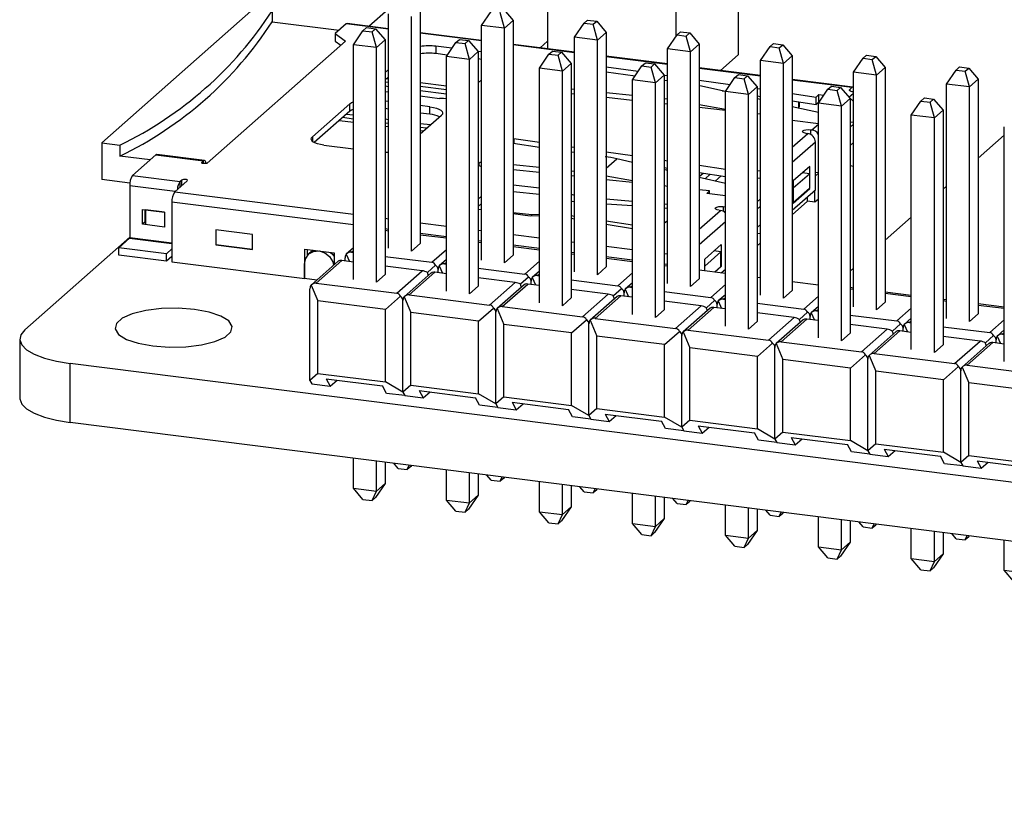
# Model space of a CAD drawing. Header units: millimetres. Extents: x 1690 to 1902, y 2170 to 2414.
# Tile 19 of 35: x 1804 to 1829, y 2203 to 2223. Entities that reach past the tile are written whole.
import ezdxf

# ---------------------------------------------------------------- set-up
doc = ezdxf.new("R2010")
doc.units = ezdxf.units.MM

msp = doc.modelspace()

# ---------------------------------------------------------------- linework, layer by layer
at = {"color": 7, "linetype": 'Continuous', "lineweight": 25}
for p, q in [((1822.531, 2226.439), (1822.531, 2222.196)), ((1817.666, 2225.448), (1817.666, 2222.353)), ((1820.94, 2225.036), (1820.94, 2222.659)), ((1810.161, 2223.383), (1806.272, 2219.953)), ((1810.629, 2223.324), (1810.629, 2223.041)), ((1813.099, 2222.929), (1813.601, 2223.372)), ((1813.601, 2217.256), (1813.601, 2223.248)), ((1814.413, 2223.371), (1814.413, 2217.378)), ((1815.977, 2222.949), (1816.222, 2223.306)), ((1816.566, 2222.875), (1816.456, 2223.277)), ((1816.544, 2223.355), (1816.789, 2223.071)), ((1810.629, 2223.041), (1812.336, 2222.826)), ((1812.519, 2222.988), (1812.236, 2222.739)), ((1813.601, 2222.865), (1812.545, 2222.998)), ((1814.19, 2217.182), (1814.19, 2223.174)), ((1816.789, 2223.071), (1816.566, 2222.875)), ((1816.789, 2223.071), (1816.789, 2217.079)), ((1818.353, 2222.65), (1818.598, 2223.007)), ((1818.598, 2223.007), (1818.686, 2223.085)), ((1818.598, 2223.007), (1818.832, 2222.978)), ((1818.686, 2223.085), (1818.92, 2223.055)), ((1818.832, 2222.978), (1818.92, 2223.055)), ((1818.942, 2222.575), (1818.832, 2222.978)), ((1818.92, 2223.055), (1819.165, 2222.772)), ((1812.236, 2222.739), (1812.498, 2222.545)), ((1812.236, 2222.739), (1812.236, 2222.55)), ((1812.703, 2222.456), (1812.948, 2222.814)), ((1812.948, 2222.814), (1813.036, 2222.892)), ((1812.948, 2222.814), (1813.182, 2222.784)), ((1813.036, 2222.892), (1813.27, 2222.862)), ((1813.182, 2222.784), (1813.27, 2222.862)), ((1813.292, 2222.382), (1813.182, 2222.784)), ((1813.27, 2222.862), (1813.515, 2222.579)), ((1815.977, 2222.566), (1814.413, 2222.763)), ((1816.566, 2222.875), (1815.977, 2222.949)), ((1815.977, 2216.957), (1815.977, 2222.949)), ((1816.566, 2216.883), (1816.566, 2222.875)), ((1819.165, 2222.772), (1818.942, 2222.575)), ((1819.165, 2222.772), (1819.165, 2216.78)), ((1820.974, 2222.708), (1821.062, 2222.786)), ((1821.062, 2222.786), (1821.296, 2222.756)), ((1821.208, 2222.678), (1821.296, 2222.756)), ((1821.296, 2222.756), (1821.541, 2222.473)), ((1812.498, 2222.545), (1808.971, 2219.435)), ((1812.236, 2222.55), (1812.382, 2222.443)), ((1813.515, 2222.579), (1813.292, 2222.382)), ((1813.515, 2222.579), (1813.515, 2216.586)), ((1815.079, 2222.157), (1815.324, 2222.514)), ((1815.324, 2222.514), (1815.412, 2222.592)), ((1815.324, 2222.514), (1815.558, 2222.485)), ((1815.412, 2222.592), (1815.646, 2222.563)), ((1815.558, 2222.485), (1815.646, 2222.563)), ((1815.668, 2222.083), (1815.558, 2222.485)), ((1815.646, 2222.563), (1815.891, 2222.279)), ((1818.353, 2222.267), (1816.789, 2222.464)), ((1817.472, 2222.378), (1817.666, 2222.549)), ((1818.942, 2222.575), (1818.353, 2222.65)), ((1818.353, 2216.657), (1818.353, 2222.65)), ((1818.942, 2216.583), (1818.942, 2222.575)), ((1820.729, 2222.35), (1820.974, 2222.708)), ((1820.974, 2222.708), (1821.208, 2222.678)), ((1821.318, 2222.276), (1821.208, 2222.678)), ((1821.541, 2222.473), (1821.318, 2222.276)), ((1821.541, 2222.473), (1821.541, 2216.48)), ((1823.35, 2222.408), (1823.438, 2222.486)), ((1823.438, 2222.486), (1823.672, 2222.457)), ((1813.292, 2222.382), (1812.703, 2222.456)), ((1812.703, 2216.464), (1812.703, 2222.456)), ((1813.292, 2216.39), (1813.292, 2222.382)), ((1815.222, 2222.366), (1814.812, 2222.418)), ((1814.812, 2222.418), (1814.812, 2222.229)), ((1815.103, 2222.192), (1814.812, 2222.229)), ((1815.891, 2222.279), (1815.668, 2222.083)), ((1815.977, 2222.271), (1815.889, 2222.282)), ((1815.891, 2222.279), (1815.891, 2216.287)), ((1817.455, 2221.858), (1817.7, 2222.215)), ((1817.7, 2222.215), (1817.788, 2222.293)), ((1817.7, 2222.215), (1817.934, 2222.186)), ((1817.788, 2222.293), (1818.022, 2222.263)), ((1817.934, 2222.186), (1818.022, 2222.263)), ((1818.022, 2222.263), (1818.267, 2221.98)), ((1821.318, 2222.276), (1820.729, 2222.35)), ((1820.729, 2216.358), (1820.729, 2222.35)), ((1821.318, 2216.284), (1821.318, 2222.276)), ((1823.105, 2222.051), (1823.35, 2222.408)), ((1823.35, 2222.408), (1823.583, 2222.379)), ((1823.583, 2222.379), (1823.672, 2222.457)), ((1823.694, 2221.977), (1823.583, 2222.379)), ((1823.672, 2222.457), (1823.917, 2222.173)), ((1815.668, 2222.083), (1815.079, 2222.157)), ((1815.079, 2216.165), (1815.079, 2222.157)), ((1815.668, 2216.091), (1815.668, 2222.083)), ((1815.977, 2222.082), (1815.891, 2222.093)), ((1818.044, 2221.783), (1817.934, 2222.186)), ((1818.267, 2221.98), (1818.044, 2221.783)), ((1818.267, 2221.98), (1818.267, 2215.988)), ((1820.729, 2221.967), (1819.165, 2222.164)), ((1820.076, 2221.916), (1820.164, 2221.994)), ((1820.164, 2221.994), (1820.398, 2221.964)), ((1820.309, 2221.886), (1820.398, 2221.964)), ((1820.398, 2221.964), (1820.643, 2221.681)), ((1822.079, 2221.797), (1822.531, 2222.196)), ((1823.694, 2221.977), (1823.105, 2222.051)), ((1823.105, 2216.059), (1823.105, 2222.051)), ((1823.917, 2222.173), (1823.694, 2221.977)), ((1823.694, 2215.984), (1823.694, 2221.977)), ((1823.917, 2222.173), (1823.917, 2216.181)), ((1825.481, 2221.752), (1825.726, 2222.109)), ((1825.726, 2222.109), (1825.814, 2222.187)), ((1825.726, 2222.109), (1825.959, 2222.079)), ((1825.814, 2222.187), (1826.048, 2222.157)), ((1825.959, 2222.079), (1826.048, 2222.157)), ((1826.07, 2221.677), (1825.959, 2222.079)), ((1826.048, 2222.157), (1826.293, 2221.874)), ((1813.601, 2221.821), (1813.515, 2221.745)), ((1818.044, 2221.783), (1817.455, 2221.858)), ((1817.455, 2215.865), (1817.455, 2221.858)), ((1818.044, 2215.791), (1818.044, 2221.783)), ((1819.165, 2221.895), (1819.981, 2221.777)), ((1819.165, 2221.768), (1819.901, 2221.661)), ((1819.831, 2221.558), (1820.076, 2221.916)), ((1820.076, 2221.916), (1820.309, 2221.886)), ((1820.42, 2221.484), (1820.309, 2221.886)), ((1823.105, 2221.668), (1821.541, 2221.865)), ((1826.07, 2221.677), (1825.481, 2221.752)), ((1825.481, 2215.759), (1825.481, 2221.752)), ((1826.293, 2221.874), (1826.07, 2221.677)), ((1826.293, 2221.874), (1826.293, 2215.882)), ((1827.857, 2221.452), (1828.102, 2221.81)), ((1828.102, 2221.81), (1828.19, 2221.888)), ((1828.102, 2221.81), (1828.335, 2221.78)), ((1828.19, 2221.888), (1828.424, 2221.858)), ((1828.335, 2221.78), (1828.424, 2221.858)), ((1828.446, 2221.378), (1828.335, 2221.78)), ((1828.424, 2221.858), (1828.669, 2221.575)), ((1813.601, 2221.632), (1813.515, 2221.556)), ((1813.601, 2221.489), (1813.515, 2221.5)), ((1813.601, 2221.583), (1813.552, 2221.589)), ((1815.079, 2221.397), (1814.413, 2221.481)), ((1815.891, 2221.483), (1815.977, 2221.559)), ((1820.42, 2221.484), (1819.831, 2221.558)), ((1819.831, 2215.566), (1819.831, 2221.558)), ((1820.643, 2221.681), (1820.42, 2221.484)), ((1820.42, 2215.492), (1820.42, 2221.484)), ((1820.642, 2221.682), (1820.729, 2221.669)), ((1820.643, 2221.681), (1820.643, 2215.688)), ((1820.643, 2221.553), (1820.729, 2221.54)), ((1821.541, 2221.552), (1822.33, 2221.438)), ((1822.207, 2221.259), (1822.452, 2221.616)), ((1822.452, 2221.616), (1822.54, 2221.694)), ((1822.452, 2221.616), (1822.685, 2221.587)), ((1822.54, 2221.694), (1822.774, 2221.665)), ((1822.685, 2221.587), (1822.774, 2221.665)), ((1822.796, 2221.185), (1822.685, 2221.587)), ((1822.774, 2221.665), (1823.019, 2221.381)), ((1825.464, 2221.371), (1823.917, 2221.566)), ((1826.07, 2215.685), (1826.07, 2221.677)), ((1828.669, 2221.575), (1828.446, 2221.378)), ((1828.669, 2221.575), (1828.669, 2215.582)), ((1813.515, 2221.403), (1813.601, 2221.392)), ((1813.515, 2221.262), (1813.601, 2221.252)), ((1815.079, 2221.303), (1814.413, 2221.386)), ((1814.413, 2221.29), (1815.079, 2221.206)), ((1818.353, 2221.316), (1818.267, 2221.325)), ((1819.831, 2221.158), (1819.165, 2221.229)), ((1822.208, 2221.26), (1821.551, 2221.409)), ((1822.123, 2221.279), (1822.212, 2221.267)), ((1822.796, 2221.185), (1822.207, 2221.259)), ((1822.207, 2215.267), (1822.207, 2221.259)), ((1823.019, 2221.381), (1822.796, 2221.185)), ((1823.019, 2221.381), (1823.019, 2215.389)), ((1823.019, 2221.339), (1823.105, 2221.326)), ((1823.917, 2221.209), (1824.525, 2221.121)), ((1824.583, 2220.96), (1824.828, 2221.317)), ((1824.828, 2221.317), (1824.916, 2221.395)), ((1824.828, 2221.317), (1825.061, 2221.288)), ((1824.916, 2221.395), (1825.15, 2221.365)), ((1825.061, 2221.288), (1825.15, 2221.365)), ((1825.172, 2220.885), (1825.061, 2221.288)), ((1825.15, 2221.365), (1825.395, 2221.082)), ((1825.384, 2221.314), (1825.437, 2221.36)), ((1825.472, 2221.249), (1825.481, 2221.248)), ((1828.446, 2221.378), (1827.857, 2221.452)), ((1827.857, 2215.46), (1827.857, 2221.452)), ((1828.446, 2215.386), (1828.446, 2221.378)), ((1813.601, 2221.002), (1813.515, 2221.013)), ((1814.413, 2221.149), (1814.907, 2221.087)), ((1818.353, 2221.194), (1818.267, 2221.203)), ((1819.831, 2221.034), (1819.165, 2221.106)), ((1820.729, 2221.062), (1820.643, 2221.071)), ((1822.796, 2215.193), (1822.796, 2221.185)), ((1823.019, 2221.15), (1823.105, 2221.138)), ((1823.105, 2221.058), (1823.019, 2221.077)), ((1823.917, 2221.02), (1824.525, 2220.933)), ((1823.941, 2221.017), (1823.917, 2220.995)), ((1824.105, 2220.879), (1824.105, 2220.993)), ((1824.525, 2221.121), (1824.595, 2221.184)), ((1824.525, 2220.933), (1824.525, 2221.121)), ((1824.525, 2220.933), (1824.595, 2220.995)), ((1825.172, 2220.885), (1824.583, 2220.96)), ((1824.583, 2214.967), (1824.583, 2220.96)), ((1824.595, 2221.184), (1824.725, 2221.167)), ((1824.595, 2220.995), (1824.595, 2221.184)), ((1824.595, 2220.995), (1824.606, 2220.994)), ((1825.395, 2221.082), (1825.172, 2220.885)), ((1825.395, 2221.082), (1825.395, 2215.09)), ((1826.959, 2220.66), (1827.203, 2221.018)), ((1827.203, 2221.018), (1827.292, 2221.096)), ((1827.203, 2221.018), (1827.437, 2220.988)), ((1827.292, 2221.096), (1827.526, 2221.066)), ((1827.437, 2220.988), (1827.526, 2221.066)), ((1827.548, 2220.586), (1827.437, 2220.988)), ((1827.526, 2221.066), (1827.771, 2220.783)), ((1812.612, 2220.949), (1811.658, 2220.107)), ((1812.612, 2220.76), (1811.703, 2219.958)), ((1812.612, 2220.76), (1812.612, 2220.949)), ((1813.601, 2220.814), (1813.515, 2220.824)), ((1814.66, 2220.869), (1814.413, 2220.9)), ((1814.66, 2220.68), (1814.413, 2220.711)), ((1814.66, 2220.68), (1814.66, 2220.869)), ((1820.729, 2220.937), (1820.643, 2220.946)), ((1821.541, 2220.929), (1822.207, 2220.807)), ((1822.207, 2220.777), (1821.541, 2220.849)), ((1824.583, 2220.724), (1823.917, 2220.874)), ((1824.063, 2220.841), (1824.086, 2220.862)), ((1824.105, 2220.879), (1824.086, 2220.862)), ((1825.172, 2214.893), (1825.172, 2220.885)), ((1827.771, 2220.783), (1827.548, 2220.586)), ((1827.771, 2220.783), (1827.771, 2214.79)), ((1812.345, 2220.524), (1812.703, 2220.479)), ((1812.703, 2220.559), (1812.424, 2220.594)), ((1812.703, 2220.653), (1812.518, 2220.677)), ((1813.601, 2220.54), (1813.515, 2220.551)), ((1813.601, 2220.446), (1813.515, 2220.457)), ((1814.413, 2220.18), (1814.951, 2220.654)), ((1823.105, 2220.68), (1823.019, 2220.689)), ((1823.924, 2220.591), (1823.917, 2220.592)), ((1823.917, 2220.585), (1823.924, 2220.591)), ((1824.583, 2220.437), (1823.917, 2220.521)), ((1823.924, 2220.52), (1823.924, 2220.591)), ((1825.395, 2220.489), (1825.481, 2220.478)), ((1827.548, 2220.586), (1826.959, 2220.66)), ((1826.959, 2214.668), (1826.959, 2220.66)), ((1827.548, 2214.594), (1827.548, 2220.586)), ((1813.515, 2220.377), (1813.601, 2220.366)), ((1814.669, 2220.406), (1814.413, 2220.438)), ((1814.575, 2220.323), (1814.413, 2220.343)), ((1814.413, 2220.264), (1814.496, 2220.253)), ((1824.38, 2220.286), (1824.417, 2220.282)), ((1825.481, 2220.428), (1825.395, 2220.352)), ((1829.335, 2214.369), (1829.335, 2220.361)), ((1806.272, 2219.953), (1806.272, 2219.01)), ((1806.272, 2219.953), (1806.739, 2219.894)), ((1816.789, 2220.063), (1816.799, 2220.062)), ((1816.799, 2220.062), (1817.455, 2219.967)), ((1824.274, 2220.193), (1824.311, 2220.188)), ((1824.508, 2218.749), (1824.508, 2219.965)), ((1825.395, 2219.88), (1825.481, 2219.956)), ((1828.669, 2219.558), (1829.335, 2220.145)), ((1806.739, 2219.894), (1806.739, 2219.611)), ((1811.948, 2219.892), (1812.703, 2219.797)), ((1816.789, 2219.938), (1817.455, 2219.841)), ((1818.267, 2219.85), (1818.353, 2219.837)), ((1818.267, 2219.723), (1818.353, 2219.71)), ((1819.165, 2219.72), (1819.831, 2219.624)), ((1807.511, 2219.514), (1806.739, 2219.611)), ((1807.656, 2219.642), (1807.062, 2219.118)), ((1807.656, 2219.642), (1808.872, 2219.488)), ((1808.898, 2219.499), (1807.682, 2219.652)), ((1808.833, 2219.452), (1808.874, 2219.488)), ((1808.872, 2219.488), (1808.874, 2219.488)), ((1808.874, 2219.421), (1808.874, 2219.488)), ((1819.831, 2219.451), (1819.433, 2219.541)), ((1820.643, 2219.507), (1820.729, 2219.494)), ((1815.899, 2219.416), (1815.917, 2219.432)), ((1817.455, 2219.318), (1816.789, 2219.389)), ((1817.455, 2219.193), (1816.789, 2219.265)), ((1818.353, 2219.222), (1818.267, 2219.231)), ((1820.643, 2219.318), (1820.729, 2219.306)), ((1820.729, 2219.248), (1820.643, 2219.268)), ((1821.541, 2219.377), (1822.207, 2219.281)), ((1823.019, 2219.246), (1823.105, 2219.235)), ((1824.366, 2219.35), (1823.942, 2218.976)), ((1824.366, 2218.785), (1824.366, 2219.35)), ((1824.508, 2219.205), (1824.583, 2219.195)), ((1825.481, 2219.348), (1825.395, 2219.359)), ((1806.991, 2218.92), (1806.272, 2219.01)), ((1807.062, 2219.118), (1808.278, 2218.965)), ((1808.459, 2218.983), (1808.139, 2218.701)), ((1808.278, 2218.965), (1808.28, 2218.964)), ((1808.278, 2218.823), (1808.278, 2218.965)), ((1808.321, 2219.001), (1808.28, 2218.964)), ((1808.28, 2218.825), (1808.28, 2218.964)), ((1818.353, 2219.096), (1818.267, 2219.105)), ((1819.165, 2219.109), (1819.831, 2218.987)), ((1819.831, 2218.936), (1819.165, 2219.008)), ((1821.541, 2219.189), (1822.207, 2219.092)), ((1821.541, 2219.089), (1821.638, 2219.174)), ((1822.207, 2218.914), (1821.541, 2219.065)), ((1821.822, 2219.148), (1821.69, 2219.031)), ((1821.945, 2218.973), (1822.098, 2219.108)), ((1823.019, 2219.058), (1823.105, 2219.047)), ((1823.942, 2218.797), (1824.356, 2219.162)), ((1823.942, 2218.976), (1823.942, 2218.411)), ((1824.356, 2219.162), (1824.178, 2219.185)), ((1824.179, 2219.185), (1824.179, 2219.185)), ((1824.356, 2219.162), (1824.356, 2218.785)), ((1824.508, 2219.107), (1824.583, 2219.174)), ((1806.988, 2218.854), (1806.988, 2217.525)), ((1816.789, 2218.882), (1817.455, 2218.798)), ((1817.455, 2218.628), (1816.789, 2218.7)), ((1820.729, 2218.839), (1820.643, 2218.848)), ((1821.804, 2218.722), (1821.541, 2218.751)), ((1821.734, 2218.66), (1821.804, 2218.722)), ((1821.804, 2218.651), (1821.804, 2218.722)), ((1823.917, 2218.228), (1824.508, 2218.749)), ((1823.942, 2218.411), (1824.366, 2218.785)), ((1824.356, 2218.785), (1823.942, 2218.42)), ((1824.356, 2218.786), (1824.366, 2218.785)), ((1824.497, 2218.439), (1824.497, 2218.74)), ((1827.771, 2218.766), (1827.857, 2218.841)), ((1815.891, 2218.513), (1815.977, 2218.589)), ((1818.267, 2218.639), (1818.353, 2218.612)), ((1818.29, 2218.448), (1818.267, 2218.454)), ((1818.353, 2218.443), (1818.29, 2218.448)), ((1819.165, 2218.522), (1819.831, 2218.464)), ((1822.207, 2218.6), (1821.734, 2218.66)), ((1823.019, 2218.445), (1823.105, 2218.521)), ((1824.31, 2218.462), (1823.917, 2218.115)), ((1824.31, 2218.462), (1824.31, 2218.575)), ((1824.497, 2218.439), (1824.31, 2218.462)), ((1824.583, 2218.514), (1824.497, 2218.439)), ((1807.315, 2217.87), (1807.315, 2218.247)), ((1807.315, 2218.247), (1807.876, 2218.177)), ((1807.386, 2217.933), (1807.386, 2218.239)), ((1807.389, 2218.237), (1807.39, 2218.238)), ((1807.876, 2218.176), (1807.389, 2218.237)), ((1807.389, 2218.237), (1807.389, 2217.865)), ((1808.065, 2218.437), (1808.065, 2216.91)), ((1815.891, 2218.325), (1815.977, 2218.401)), ((1815.977, 2218.236), (1815.891, 2218.247)), ((1819.831, 2218.34), (1819.165, 2218.387)), ((1820.643, 2218.394), (1820.729, 2218.386)), ((1820.729, 2218.277), (1820.643, 2218.283)), ((1822.046, 2218.228), (1822.084, 2218.224)), ((1822.152, 2218.322), (1822.19, 2218.317)), ((1822.19, 2218.317), (1822.207, 2218.314)), ((1823.105, 2218.332), (1823.019, 2218.256)), ((1807.876, 2218.177), (1807.876, 2217.8)), ((1816.789, 2218.175), (1817.266, 2218.123)), ((1817.217, 2218.08), (1816.789, 2218.134)), ((1817.455, 2218.082), (1817.217, 2218.08)), ((1817.266, 2218.123), (1817.455, 2218.128)), ((1817.266, 2218.08), (1817.266, 2218.123)), ((1818.267, 2218.091), (1818.353, 2218.078)), ((1818.353, 2218.005), (1818.267, 2218.02)), ((1819.165, 2217.956), (1819.831, 2217.856)), ((1826.293, 2217.462), (1826.959, 2218.049)), ((1807.386, 2217.933), (1807.315, 2217.87)), ((1807.876, 2217.8), (1807.315, 2217.87)), ((1807.389, 2217.932), (1807.386, 2217.933)), ((1810.123, 2217.612), (1809.187, 2217.73)), ((1809.187, 2217.73), (1809.187, 2217.353)), ((1809.187, 2217.725), (1809.192, 2217.729)), ((1810.123, 2217.607), (1809.187, 2217.725)), ((1809.187, 2217.725), (1809.187, 2217.348)), ((1813.601, 2217.698), (1813.515, 2217.709)), ((1819.831, 2217.756), (1819.165, 2217.868)), ((1823.019, 2217.785), (1823.105, 2217.861)), ((1804.306, 2215.174), (1806.988, 2217.539)), ((1806.708, 2217.269), (1806.984, 2217.512)), ((1810.123, 2217.235), (1810.123, 2217.612)), ((1810.123, 2217.23), (1810.123, 2217.607)), ((1815.079, 2217.512), (1814.413, 2217.596)), ((1823.019, 2217.646), (1823.105, 2217.635)), ((1807.924, 2217.116), (1806.708, 2217.269)), ((1806.708, 2217.081), (1806.708, 2217.269)), ((1808.065, 2217.24), (1807.924, 2217.116)), ((1809.187, 2217.353), (1810.123, 2217.235)), ((1809.187, 2217.348), (1810.123, 2217.23)), ((1811.46, 2217.236), (1812.209, 2217.142)), ((1811.46, 2216.482), (1811.46, 2217.236)), ((1811.531, 2217.077), (1811.531, 2217.227)), ((1811.636, 2217.175), (1811.681, 2217.208)), ((1812.703, 2217.269), (1812.522, 2217.109)), ((1814.19, 2217.182), (1814.413, 2217.378)), ((1814.413, 2217.378), (1814.413, 2217.378)), ((1815.977, 2217.399), (1815.891, 2217.409)), ((1817.455, 2217.212), (1816.789, 2217.296)), ((1821.679, 2216.981), (1822.103, 2217.355)), ((1821.916, 2217.19), (1821.916, 2217.189)), ((1822.093, 2217.167), (1821.916, 2217.189)), ((1822.103, 2217.355), (1822.103, 2216.789)), ((1823.105, 2217.393), (1823.019, 2217.317)), ((1807.924, 2216.927), (1806.708, 2217.081)), ((1807.924, 2216.927), (1807.924, 2217.116)), ((1808.065, 2217.051), (1807.924, 2216.927)), ((1811.636, 2217.175), (1811.565, 2217.113)), ((1811.756, 2216.366), (1812.409, 2216.943)), ((1812.209, 2217.142), (1812.209, 2216.833)), ((1812.703, 2216.906), (1812.409, 2216.943)), ((1812.492, 2216.932), (1812.492, 2217.016)), ((1812.522, 2217.109), (1812.602, 2216.919)), ((1812.654, 2217.158), (1812.703, 2217.152)), ((1813.515, 2217.05), (1814.707, 2216.9)), ((1815.079, 2216.97), (1814.898, 2216.81)), ((1816.566, 2216.883), (1816.789, 2217.079)), ((1816.789, 2217.079), (1816.789, 2217.079)), ((1818.353, 2217.099), (1818.267, 2217.11)), ((1819.831, 2216.913), (1819.165, 2216.997)), ((1822.093, 2217.167), (1821.679, 2216.802)), ((1821.679, 2216.68), (1821.679, 2216.981)), ((1822.093, 2216.79), (1822.093, 2217.167)), ((1808.065, 2216.91), (1811.46, 2216.482)), ((1811.455, 2216.483), (1811.455, 2216.86)), ((1812.313, 2216.925), (1811.624, 2216.317)), ((1814.462, 2216.684), (1813.515, 2216.804)), ((1813.809, 2216.108), (1814.462, 2216.684)), ((1814.803, 2216.822), (1814.594, 2216.638)), ((1814.868, 2216.633), (1814.868, 2216.716)), ((1814.898, 2216.81), (1814.978, 2216.619)), ((1815.03, 2216.859), (1815.079, 2216.853)), ((1815.891, 2216.75), (1817.082, 2216.6)), ((1818.942, 2216.583), (1819.165, 2216.78)), ((1819.165, 2216.78), (1819.165, 2216.78)), ((1820.729, 2216.8), (1820.643, 2216.811)), ((1822.207, 2216.614), (1821.541, 2216.698)), ((1821.933, 2216.648), (1822.093, 2216.79)), ((1822.103, 2216.789), (1821.942, 2216.647)), ((1822.093, 2216.79), (1822.103, 2216.789)), ((1822.101, 2216.627), (1822.207, 2216.72)), ((1825.395, 2216.67), (1825.481, 2216.746)), ((1811.767, 2216.443), (1811.455, 2216.483)), ((1813.292, 2216.39), (1813.515, 2216.586)), ((1813.515, 2216.586), (1813.515, 2216.586)), ((1814.689, 2216.626), (1814, 2216.018)), ((1814.132, 2216.067), (1814.785, 2216.643)), ((1815.079, 2216.607), (1814.785, 2216.643)), ((1816.838, 2216.385), (1815.891, 2216.504)), ((1817.179, 2216.522), (1816.97, 2216.339)), ((1817.455, 2216.67), (1817.274, 2216.511)), ((1817.274, 2216.511), (1817.354, 2216.32)), ((1817.406, 2216.56), (1817.455, 2216.553)), ((1818.267, 2216.451), (1819.458, 2216.301)), ((1821.318, 2216.284), (1821.541, 2216.48)), ((1821.541, 2216.48), (1821.541, 2216.48)), ((1823.105, 2216.5), (1823.019, 2216.511)), ((1811.594, 2213.883), (1811.594, 2216.224)), ((1811.624, 2216.317), (1811.795, 2215.912)), ((1811.756, 2216.366), (1813.809, 2216.108)), ((1815.668, 2216.091), (1815.891, 2216.287)), ((1815.891, 2216.287), (1815.891, 2216.287)), ((1816.184, 2215.808), (1816.838, 2216.385)), ((1817.065, 2216.327), (1816.375, 2215.719)), ((1816.508, 2215.768), (1817.161, 2216.344)), ((1817.455, 2216.307), (1817.161, 2216.344)), ((1817.244, 2216.334), (1817.244, 2216.417)), ((1819.214, 2216.086), (1818.267, 2216.205)), ((1819.555, 2216.223), (1819.346, 2216.039)), ((1819.831, 2216.371), (1819.649, 2216.211)), ((1819.649, 2216.211), (1819.73, 2216.02)), ((1819.782, 2216.26), (1819.831, 2216.254)), ((1823.694, 2215.985), (1823.917, 2216.181)), ((1824.583, 2216.314), (1823.917, 2216.398)), ((1823.917, 2216.181), (1823.917, 2216.181)), ((1825.481, 2216.241), (1825.395, 2216.252)), ((1825.481, 2216.201), (1825.395, 2216.212)), ((1813.525, 2215.695), (1813.905, 2216.03)), ((1813.97, 2213.584), (1813.97, 2215.924)), ((1814, 2216.018), (1814.171, 2215.613)), ((1814.132, 2216.067), (1816.184, 2215.808)), ((1818.044, 2215.791), (1818.267, 2215.988)), ((1818.267, 2215.988), (1818.267, 2215.988)), ((1818.56, 2215.509), (1819.214, 2216.086)), ((1819.441, 2216.027), (1818.751, 2215.419)), ((1818.884, 2215.468), (1819.537, 2216.045)), ((1819.831, 2216.008), (1819.537, 2216.045)), ((1819.62, 2216.034), (1819.62, 2216.118)), ((1820.643, 2216.152), (1821.834, 2216.002)), ((1821.931, 2215.924), (1821.722, 2215.74)), ((1822.207, 2216.072), (1822.025, 2215.912)), ((1822.158, 2215.961), (1822.207, 2215.955)), ((1826.959, 2216.055), (1826.293, 2216.139)), ((1826.959, 2216.015), (1826.293, 2216.099)), ((1827.857, 2215.942), (1827.771, 2215.953)), ((1813.525, 2215.695), (1811.795, 2215.912)), ((1811.795, 2214.06), (1811.795, 2215.912)), ((1813.525, 2213.842), (1813.525, 2215.695)), ((1815.901, 2215.395), (1816.281, 2215.73)), ((1816.375, 2215.719), (1816.547, 2215.314)), ((1816.508, 2215.768), (1818.56, 2215.509)), ((1820.42, 2215.492), (1820.643, 2215.688)), ((1821.59, 2215.786), (1820.643, 2215.906)), ((1820.643, 2215.688), (1820.643, 2215.688)), ((1820.936, 2215.21), (1821.59, 2215.786)), ((1821.817, 2215.728), (1821.127, 2215.12)), ((1821.26, 2215.169), (1821.913, 2215.745)), ((1822.207, 2215.708), (1821.913, 2215.745)), ((1821.996, 2215.735), (1821.996, 2215.818)), ((1822.025, 2215.912), (1822.106, 2215.721)), ((1823.019, 2215.852), (1824.21, 2215.702)), ((1824.583, 2215.772), (1824.401, 2215.612)), ((1826.07, 2215.685), (1826.293, 2215.882)), ((1826.293, 2215.882), (1826.293, 2215.882)), ((1827.857, 2215.902), (1827.771, 2215.913)), ((1829.335, 2215.756), (1828.669, 2215.84)), ((1829.335, 2215.716), (1828.669, 2215.799)), ((1815.901, 2215.395), (1814.171, 2215.613)), ((1814.171, 2213.761), (1814.171, 2215.613)), ((1816.346, 2213.284), (1816.346, 2215.625)), ((1818.277, 2215.096), (1818.657, 2215.431)), ((1818.751, 2215.419), (1818.923, 2215.014)), ((1818.884, 2215.468), (1820.936, 2215.21)), ((1823.966, 2215.487), (1823.019, 2215.606)), ((1823.312, 2214.91), (1823.966, 2215.487)), ((1824.193, 2215.429), (1823.503, 2214.821)), ((1823.635, 2214.87), (1824.289, 2215.446)), ((1824.307, 2215.624), (1824.098, 2215.441)), ((1824.583, 2215.409), (1824.289, 2215.446)), ((1824.372, 2215.436), (1824.372, 2215.519)), ((1824.401, 2215.612), (1824.482, 2215.422)), ((1824.534, 2215.662), (1824.583, 2215.655)), ((1825.395, 2215.553), (1826.586, 2215.403)), ((1826.959, 2215.473), (1826.777, 2215.313)), ((1828.446, 2215.386), (1828.669, 2215.582)), ((1828.669, 2215.582), (1828.669, 2215.582)), ((1815.901, 2213.543), (1815.901, 2215.395)), ((1818.277, 2215.096), (1816.547, 2215.314)), ((1816.547, 2213.462), (1816.547, 2215.314)), ((1818.722, 2212.985), (1818.722, 2215.326)), ((1821.26, 2215.169), (1823.312, 2214.91)), ((1822.796, 2215.193), (1823.019, 2215.389)), ((1823.019, 2215.389), (1823.019, 2215.389)), ((1826.342, 2215.188), (1825.395, 2215.307)), ((1825.688, 2214.611), (1826.342, 2215.188)), ((1826.683, 2215.325), (1826.474, 2215.141)), ((1826.748, 2215.136), (1826.748, 2215.22)), ((1826.777, 2215.313), (1826.858, 2215.122)), ((1826.909, 2215.362), (1826.959, 2215.356)), ((1827.771, 2215.254), (1828.962, 2215.104)), ((1829.335, 2215.174), (1829.153, 2215.014)), ((1804.177, 2214.938), (1804.177, 2213.43)), ((1818.277, 2213.244), (1818.277, 2215.096)), ((1820.653, 2214.797), (1818.923, 2215.014)), ((1818.923, 2213.162), (1818.923, 2215.014)), ((1820.653, 2214.797), (1821.033, 2215.132)), ((1821.098, 2212.686), (1821.098, 2215.026)), ((1821.127, 2215.12), (1821.299, 2214.715)), ((1825.172, 2214.893), (1825.395, 2215.09)), ((1825.395, 2215.09), (1825.395, 2215.09)), ((1826.569, 2215.129), (1825.879, 2214.521)), ((1826.011, 2214.57), (1826.665, 2215.147)), ((1826.959, 2215.11), (1826.665, 2215.147)), ((1828.718, 2214.888), (1827.771, 2215.008)), ((1829.059, 2215.026), (1828.85, 2214.842)), ((1829.124, 2214.837), (1829.124, 2214.92)), ((1829.153, 2215.014), (1829.234, 2214.823)), ((1829.285, 2215.063), (1829.335, 2215.057)), ((1820.653, 2212.944), (1820.653, 2214.797)), ((1823.029, 2214.497), (1821.299, 2214.715)), ((1821.299, 2212.863), (1821.299, 2214.715)), ((1823.029, 2214.497), (1823.409, 2214.832)), ((1823.474, 2212.386), (1823.474, 2214.727)), ((1823.503, 2214.821), (1823.675, 2214.416)), ((1823.635, 2214.87), (1825.688, 2214.611)), ((1827.548, 2214.594), (1827.771, 2214.79)), ((1827.771, 2214.79), (1827.771, 2214.79)), ((1828.064, 2214.312), (1828.718, 2214.888)), ((1828.945, 2214.83), (1828.255, 2214.222)), ((1828.387, 2214.271), (1829.041, 2214.847)), ((1829.335, 2214.81), (1829.041, 2214.847)), ((1823.029, 2212.645), (1823.029, 2214.497)), ((1825.405, 2214.198), (1823.675, 2214.416)), ((1823.675, 2212.564), (1823.675, 2214.416)), ((1825.405, 2214.198), (1825.785, 2214.533)), ((1825.85, 2212.087), (1825.85, 2214.428)), ((1825.879, 2214.521), (1826.051, 2214.116)), ((1826.011, 2214.57), (1828.064, 2214.312)), ((1881.238, 2204.769), (1805.47, 2214.315)), ((1805.47, 2212.806), (1805.47, 2214.315)), ((1825.405, 2212.346), (1825.405, 2214.198)), ((1827.781, 2213.899), (1828.161, 2214.234)), ((1828.255, 2214.222), (1828.427, 2213.817)), ((1828.387, 2214.271), (1830.44, 2214.012)), ((1811.795, 2214.06), (1811.594, 2213.883)), ((1811.795, 2214.06), (1813.525, 2213.842)), ((1812.007, 2213.922), (1813.447, 2213.741)), ((1812.007, 2213.922), (1812.112, 2213.734)), ((1827.781, 2213.899), (1826.051, 2214.116)), ((1826.051, 2212.264), (1826.051, 2214.116)), ((1828.226, 2211.788), (1828.226, 2214.128)), ((1811.594, 2213.883), (1811.645, 2213.793)), ((1811.645, 2213.793), (1812.112, 2213.734)), ((1812.112, 2213.734), (1812.286, 2213.887)), ((1812.703, 2213.826), (1812.703, 2213.835)), ((1813.292, 2213.751), (1813.292, 2213.76)), ((1813.553, 2213.552), (1813.447, 2213.741)), ((1813.97, 2213.584), (1813.525, 2213.842)), ((1814.171, 2213.761), (1813.97, 2213.584)), ((1814.171, 2213.761), (1815.901, 2213.543)), ((1827.781, 2212.046), (1827.781, 2213.899)), ((1830.156, 2213.599), (1828.427, 2213.817)), ((1828.427, 2211.965), (1828.427, 2213.817)), ((1814.021, 2213.493), (1813.553, 2213.552)), ((1813.97, 2213.584), (1814.021, 2213.493)), ((1814.021, 2213.493), (1814.488, 2213.434)), ((1814.383, 2213.623), (1815.823, 2213.441)), ((1814.383, 2213.623), (1814.488, 2213.434)), ((1814.488, 2213.434), (1814.662, 2213.588)), ((1815.079, 2213.526), (1815.079, 2213.535)), ((1815.668, 2213.452), (1815.668, 2213.461)), ((1815.929, 2213.253), (1815.823, 2213.441)), ((1816.346, 2213.284), (1815.901, 2213.543)), ((1816.547, 2213.462), (1816.346, 2213.284)), ((1816.547, 2213.462), (1818.277, 2213.244)), ((1816.397, 2213.194), (1815.929, 2213.253)), ((1816.346, 2213.284), (1816.397, 2213.194)), ((1816.397, 2213.194), (1816.864, 2213.135)), ((1816.759, 2213.324), (1818.199, 2213.142)), ((1816.759, 2213.324), (1816.864, 2213.135)), ((1816.864, 2213.135), (1817.038, 2213.288)), ((1817.455, 2213.227), (1817.455, 2213.236)), ((1818.044, 2213.153), (1818.044, 2213.162)), ((1818.722, 2212.985), (1818.277, 2213.244)), ((1818.923, 2213.162), (1818.722, 2212.985)), ((1818.923, 2213.162), (1820.653, 2212.944)), ((1818.305, 2212.954), (1818.199, 2213.142)), ((1818.773, 2212.895), (1818.305, 2212.954)), ((1818.722, 2212.985), (1818.773, 2212.895)), ((1819.135, 2213.024), (1820.575, 2212.843)), ((1819.135, 2213.024), (1819.24, 2212.836)), ((1819.24, 2212.836), (1819.414, 2212.989)), ((1819.831, 2212.928), (1819.831, 2212.937)), ((1821.098, 2212.686), (1820.653, 2212.944)), ((1881.238, 2203.26), (1805.47, 2212.806)), ((1818.773, 2212.895), (1819.24, 2212.836)), ((1820.42, 2212.853), (1820.42, 2212.862)), ((1820.681, 2212.654), (1820.575, 2212.843)), ((1821.149, 2212.595), (1820.681, 2212.654)), ((1821.299, 2212.863), (1821.098, 2212.686)), ((1821.098, 2212.686), (1821.149, 2212.595)), ((1821.299, 2212.863), (1823.029, 2212.645)), ((1821.511, 2212.725), (1822.951, 2212.543)), ((1821.511, 2212.725), (1821.616, 2212.536)), ((1821.616, 2212.536), (1821.79, 2212.69)), ((1821.149, 2212.595), (1821.616, 2212.536)), ((1822.207, 2212.628), (1822.207, 2212.637)), ((1822.796, 2212.554), (1822.796, 2212.563)), ((1823.057, 2212.355), (1822.951, 2212.543)), ((1823.474, 2212.386), (1823.029, 2212.645)), ((1823.675, 2212.564), (1823.474, 2212.386)), ((1823.675, 2212.564), (1825.405, 2212.346)), ((1823.887, 2212.426), (1825.327, 2212.244)), ((1823.887, 2212.426), (1823.992, 2212.237)), ((1823.525, 2212.296), (1823.057, 2212.355)), ((1823.474, 2212.386), (1823.525, 2212.296)), ((1823.525, 2212.296), (1823.992, 2212.237)), ((1823.992, 2212.237), (1824.166, 2212.39)), ((1824.583, 2212.329), (1824.583, 2212.338)), ((1825.172, 2212.255), (1825.172, 2212.264)), ((1825.433, 2212.056), (1825.327, 2212.244)), ((1825.85, 2212.087), (1825.405, 2212.346)), ((1826.051, 2212.264), (1825.85, 2212.087)), ((1826.051, 2212.264), (1827.781, 2212.046)), ((1825.9, 2211.997), (1825.433, 2212.056)), ((1825.85, 2212.087), (1825.9, 2211.997)), ((1825.9, 2211.997), (1826.368, 2211.938)), ((1826.263, 2212.126), (1827.703, 2211.945)), ((1826.263, 2212.126), (1826.368, 2211.938)), ((1826.368, 2211.938), (1826.542, 2212.091)), ((1826.959, 2212.03), (1826.959, 2212.038)), ((1827.548, 2211.955), (1827.548, 2211.964)), ((1827.809, 2211.756), (1827.703, 2211.945)), ((1828.226, 2211.788), (1827.781, 2212.046)), ((1828.427, 2211.965), (1828.226, 2211.788)), ((1828.427, 2211.965), (1830.156, 2211.747)), ((1812.703, 2211.128), (1812.703, 2211.895)), ((1813.292, 2211.054), (1813.292, 2211.821)), ((1813.515, 2211.793), (1813.515, 2211.25)), ((1813.846, 2211.636), (1813.735, 2211.765)), ((1814.08, 2211.607), (1814.13, 2211.715)), ((1814.168, 2211.685), (1814.08, 2211.607)), ((1814.184, 2211.708), (1814.168, 2211.685)), ((1828.276, 2211.697), (1827.809, 2211.756)), ((1828.226, 2211.788), (1828.276, 2211.697)), ((1828.276, 2211.697), (1828.744, 2211.638)), ((1828.639, 2211.827), (1830.079, 2211.645)), ((1828.639, 2211.827), (1828.744, 2211.638)), ((1828.744, 2211.638), (1828.918, 2211.792)), ((1829.335, 2211.73), (1829.335, 2211.739)), ((1813.846, 2211.636), (1814.08, 2211.607)), ((1815.079, 2210.828), (1815.079, 2211.596)), ((1815.668, 2210.754), (1815.668, 2211.521)), ((1815.891, 2211.493), (1815.891, 2210.951)), ((1816.222, 2211.337), (1816.111, 2211.466)), ((1816.456, 2211.307), (1816.506, 2211.416)), ((1816.56, 2211.409), (1816.544, 2211.385)), ((1813.515, 2211.25), (1813.27, 2210.893)), ((1813.292, 2211.054), (1813.515, 2211.25)), ((1816.222, 2211.337), (1816.456, 2211.307)), ((1816.544, 2211.385), (1816.456, 2211.307)), ((1817.455, 2210.529), (1817.455, 2211.296)), ((1818.044, 2210.455), (1818.044, 2211.222)), ((1818.267, 2211.194), (1818.267, 2210.651)), ((1818.598, 2211.037), (1818.487, 2211.166)), ((1812.703, 2211.128), (1813.292, 2211.054)), ((1812.948, 2210.844), (1812.703, 2211.128)), ((1813.182, 2210.815), (1813.292, 2211.054)), ((1813.27, 2210.893), (1813.182, 2210.815)), ((1815.891, 2210.951), (1815.646, 2210.593)), ((1815.668, 2210.754), (1815.891, 2210.951)), ((1818.598, 2211.037), (1818.832, 2211.008)), ((1818.832, 2211.008), (1818.882, 2211.116)), ((1818.92, 2211.086), (1818.832, 2211.008)), ((1818.936, 2211.11), (1818.92, 2211.086)), ((1819.831, 2210.23), (1819.831, 2210.997)), ((1820.42, 2210.155), (1820.42, 2210.923)), ((1820.643, 2210.895), (1820.643, 2210.352)), ((1812.948, 2210.844), (1813.182, 2210.815)), ((1815.079, 2210.828), (1815.668, 2210.754)), ((1815.324, 2210.545), (1815.079, 2210.828)), ((1815.558, 2210.515), (1815.668, 2210.754)), ((1818.267, 2210.651), (1818.022, 2210.294)), ((1818.044, 2210.455), (1818.267, 2210.651)), ((1820.974, 2210.738), (1820.863, 2210.867)), ((1820.974, 2210.738), (1821.208, 2210.709)), ((1821.208, 2210.709), (1821.258, 2210.817)), ((1821.296, 2210.787), (1821.208, 2210.709)), ((1821.312, 2210.81), (1821.296, 2210.787)), ((1822.207, 2209.93), (1822.207, 2210.698)), ((1815.324, 2210.545), (1815.558, 2210.515)), ((1815.646, 2210.593), (1815.558, 2210.515)), ((1817.455, 2210.529), (1818.044, 2210.455)), ((1817.7, 2210.245), (1817.455, 2210.529)), ((1817.934, 2210.216), (1818.044, 2210.455)), ((1822.796, 2209.856), (1822.796, 2210.623)), ((1823.019, 2210.595), (1823.019, 2210.053)), ((1823.35, 2210.439), (1823.238, 2210.568)), ((1823.35, 2210.439), (1823.584, 2210.409)), ((1823.584, 2210.409), (1823.634, 2210.518)), ((1823.672, 2210.487), (1823.584, 2210.409)), ((1823.688, 2210.511), (1823.672, 2210.487)), ((1824.583, 2209.631), (1824.583, 2210.398)), ((1817.7, 2210.245), (1817.934, 2210.216)), ((1818.022, 2210.294), (1817.934, 2210.216)), ((1819.831, 2210.23), (1820.42, 2210.155)), ((1820.076, 2209.946), (1819.831, 2210.23)), ((1820.31, 2209.917), (1820.42, 2210.155)), ((1820.643, 2210.352), (1820.398, 2209.995)), ((1820.42, 2210.155), (1820.643, 2210.352)), ((1825.172, 2209.557), (1825.172, 2210.324)), ((1825.395, 2210.296), (1825.395, 2209.753)), ((1825.726, 2210.139), (1825.614, 2210.268)), ((1825.726, 2210.139), (1825.96, 2210.11)), ((1825.96, 2210.11), (1826.01, 2210.218)), ((1826.048, 2210.188), (1825.96, 2210.11)), ((1826.064, 2210.212), (1826.048, 2210.188)), ((1820.076, 2209.946), (1820.31, 2209.917)), ((1820.398, 2209.995), (1820.31, 2209.917)), ((1822.207, 2209.93), (1822.796, 2209.856)), ((1822.452, 2209.647), (1822.207, 2209.93)), ((1823.019, 2210.053), (1822.774, 2209.695)), ((1822.796, 2209.856), (1823.019, 2210.053)), ((1826.959, 2209.332), (1826.959, 2210.099)), ((1827.548, 2209.257), (1827.548, 2210.025)), ((1827.771, 2209.997), (1827.771, 2209.454)), ((1828.102, 2209.84), (1827.99, 2209.969)), ((1828.335, 2209.811), (1828.386, 2209.919)), ((1828.424, 2209.889), (1828.335, 2209.811)), ((1828.44, 2209.912), (1828.424, 2209.889)), ((1822.452, 2209.647), (1822.686, 2209.617)), ((1822.686, 2209.617), (1822.796, 2209.856)), ((1822.774, 2209.695), (1822.686, 2209.617)), ((1825.395, 2209.753), (1825.15, 2209.396)), ((1825.172, 2209.557), (1825.395, 2209.753)), ((1828.102, 2209.84), (1828.335, 2209.811)), ((1829.335, 2209.032), (1829.335, 2209.799)), ((1824.583, 2209.631), (1825.172, 2209.557)), ((1824.828, 2209.347), (1824.583, 2209.631)), ((1825.061, 2209.318), (1825.172, 2209.557)), ((1825.15, 2209.396), (1825.061, 2209.318)), ((1827.771, 2209.454), (1827.526, 2209.097)), ((1827.548, 2209.257), (1827.771, 2209.454)), ((1824.828, 2209.347), (1825.061, 2209.318)), ((1826.959, 2209.332), (1827.548, 2209.257)), ((1827.204, 2209.048), (1826.959, 2209.332)), ((1827.437, 2209.019), (1827.548, 2209.257)), ((1827.204, 2209.048), (1827.437, 2209.019)), ((1827.526, 2209.097), (1827.437, 2209.019)), ((1829.335, 2209.032), (1829.924, 2208.958)), ((1829.58, 2208.749), (1829.335, 2209.032))]:
    msp.add_line(p, q, dxfattribs=at)
at = {"color": 8, "linetype": 'Continuous', "lineweight": 25}
for p, q in [((1813.601, 2222.852), (1812.519, 2222.988)), ((1815.977, 2222.552), (1814.413, 2222.749)), ((1818.353, 2222.253), (1816.789, 2222.45)), ((1820.729, 2221.954), (1819.165, 2222.151)), ((1823.105, 2221.654), (1821.541, 2221.851)), ((1825.437, 2221.36), (1823.917, 2221.552)), ((1821.551, 2221.409), (1821.541, 2221.4)), ((1825.364, 2221.117), (1825.481, 2221.22)), ((1825.384, 2221.314), (1825.384, 2221.278)), ((1824.086, 2220.862), (1824.086, 2220.996)), ((1824.38, 2220.286), (1824.38, 2220.167)), ((1824.417, 2220.282), (1824.583, 2220.428)), ((1811.658, 2220.107), (1811.658, 2219.989)), ((1816.799, 2220.062), (1816.799, 2219.937)), ((1823.917, 2219.84), (1824.311, 2220.188)), ((1824.508, 2219.965), (1823.917, 2219.444)), ((1808.833, 2219.435), (1808.833, 2219.452)), ((1819.165, 2219.304), (1819.433, 2219.541)), ((1815.899, 2219.416), (1815.899, 2219.381)), ((1815.917, 2219.37), (1815.917, 2219.432)), ((1808.321, 2218.861), (1808.321, 2219.001)), ((1808.147, 2218.708), (1806.988, 2218.854)), ((1808.139, 2218.701), (1812.703, 2218.126)), ((1812.703, 2217.853), (1808.065, 2218.437)), ((1821.541, 2217.745), (1822.084, 2218.224)), ((1822.152, 2218.322), (1822.152, 2218.203)), ((1822.19, 2218.317), (1822.207, 2218.332)), ((1813.515, 2218.023), (1813.601, 2218.012)), ((1820.729, 2217.966), (1820.643, 2217.89)), ((1820.729, 2217.962), (1820.643, 2217.886)), ((1822.207, 2217.936), (1821.541, 2217.349)), ((1813.601, 2217.74), (1813.515, 2217.75)), ((1814.413, 2217.91), (1815.079, 2217.826)), ((1815.891, 2217.724), (1815.977, 2217.713)), ((1806.984, 2217.512), (1808.065, 2217.376)), ((1808.065, 2217.389), (1806.988, 2217.525)), ((1815.079, 2217.553), (1814.413, 2217.637)), ((1815.977, 2217.44), (1815.891, 2217.451)), ((1816.789, 2217.611), (1817.455, 2217.527)), ((1812.654, 2217.158), (1812.703, 2217.202)), ((1814.707, 2216.9), (1815.079, 2217.228)), ((1817.455, 2217.254), (1816.789, 2217.338)), ((1818.267, 2217.425), (1818.353, 2217.414)), ((1819.165, 2217.311), (1819.831, 2217.228)), ((1817.082, 2216.6), (1817.455, 2216.929)), ((1818.353, 2217.141), (1818.267, 2217.152)), ((1819.831, 2216.955), (1819.165, 2217.039)), ((1820.643, 2217.125), (1820.729, 2217.114)), ((1815.03, 2216.859), (1815.079, 2216.902)), ((1820.729, 2216.842), (1820.643, 2216.852)), ((1817.406, 2216.56), (1817.455, 2216.603)), ((1819.458, 2216.301), (1819.831, 2216.629)), ((1819.782, 2216.26), (1819.831, 2216.304)), ((1821.834, 2216.002), (1822.207, 2216.33)), ((1822.158, 2215.961), (1822.207, 2216.004)), ((1824.21, 2215.702), (1824.583, 2216.031)), ((1824.534, 2215.662), (1824.583, 2215.705)), ((1826.586, 2215.403), (1826.959, 2215.731)), ((1828.962, 2215.104), (1829.335, 2215.432)), ((1826.909, 2215.362), (1826.959, 2215.406)), ((1829.285, 2215.063), (1829.335, 2215.106))]:
    msp.add_line(p, q, dxfattribs=at)
at = {"color": 7, "linetype": 'Continuous', "lineweight": 25, "flags": 128}
for points in [[(1812.519, 2222.988), (1812.534, 2222.997), (1812.545, 2222.998)], [(1825.472, 2221.249), (1825.445, 2221.254), (1825.422, 2221.26), (1825.402, 2221.267), (1825.388, 2221.275), (1825.378, 2221.285), (1825.375, 2221.294), (1825.377, 2221.304), (1825.384, 2221.314)], [(1812.612, 2220.949), (1812.656, 2220.978), (1812.703, 2220.999)], [(1815.079, 2221.076), (1815.002, 2221.079), (1814.907, 2221.087)], [(1812.703, 2220.811), (1812.656, 2220.789), (1812.612, 2220.76)], [(1814.66, 2220.869), (1814.748, 2220.854), (1814.825, 2220.834), (1814.89, 2220.81), (1814.939, 2220.781), (1814.97, 2220.751), (1814.983, 2220.718), (1814.976, 2220.686), (1814.951, 2220.654)], [(1824.274, 2220.193), (1824.224, 2220.203), (1824.19, 2220.219), (1824.177, 2220.238), (1824.186, 2220.257), (1824.217, 2220.274), (1824.265, 2220.285), (1824.322, 2220.29), (1824.38, 2220.286)], [(1811.948, 2219.892), (1811.861, 2219.906), (1811.783, 2219.926), (1811.718, 2219.951), (1811.67, 2219.979), (1811.638, 2220.01), (1811.626, 2220.043), (1811.632, 2220.075), (1811.658, 2220.107)], [(1813.601, 2219.706), (1813.544, 2219.704), (1813.515, 2219.704)], [(1807.682, 2219.652), (1807.67, 2219.651), (1807.656, 2219.642)], [(1808.971, 2219.435), (1808.956, 2219.426), (1808.932, 2219.421), (1808.904, 2219.419), (1808.876, 2219.42), (1808.851, 2219.425), (1808.834, 2219.433), (1808.828, 2219.443), (1808.833, 2219.452)], [(1808.941, 2219.422), (1808.94, 2219.427), (1808.934, 2219.455), (1808.924, 2219.477), (1808.913, 2219.491), (1808.9, 2219.498), (1808.886, 2219.497), (1808.872, 2219.488)], [(1815.891, 2219.406), (1815.891, 2219.407), (1815.899, 2219.416)], [(1808.459, 2218.983), (1808.464, 2218.993), (1808.457, 2219.002), (1808.441, 2219.01), (1808.416, 2219.015), (1808.388, 2219.016), (1808.36, 2219.014), (1808.336, 2219.009), (1808.321, 2219.001)], [(1822.046, 2218.228), (1821.997, 2218.239), (1821.963, 2218.255), (1821.949, 2218.274), (1821.959, 2218.293), (1821.99, 2218.309), (1822.038, 2218.321), (1822.095, 2218.325), (1822.152, 2218.322)], [(1811.455, 2216.86), (1811.484, 2217), (1811.565, 2217.113), (1811.686, 2217.179), (1811.83, 2217.19), (1811.973, 2217.143), (1812.094, 2217.046), (1812.175, 2216.913), (1812.199, 2216.825)], [(1812.119, 2217.153), (1812.165, 2217.108), (1812.209, 2217.05)], [(1807.58, 2214.762), (1807.997, 2214.731), (1808.422, 2214.74), (1808.823, 2214.789), (1809.166, 2214.874), (1809.423, 2214.988), (1809.574, 2215.121), (1809.607, 2215.263), (1809.518, 2215.402), (1809.315, 2215.527), (1809.014, 2215.628), (1808.64, 2215.697), (1808.224, 2215.728), (1807.798, 2215.718), (1807.397, 2215.669), (1807.054, 2215.584), (1806.797, 2215.471), (1806.646, 2215.338), (1806.613, 2215.196), (1806.702, 2215.057), (1806.905, 2214.931), (1807.206, 2214.83), (1807.58, 2214.762)], [(1804.306, 2215.174), (1804.204, 2215.048), (1804.178, 2214.917), (1804.228, 2214.788), (1804.354, 2214.664), (1804.549, 2214.551), (1804.807, 2214.452), (1805.118, 2214.373), (1805.47, 2214.315)], [(1804.177, 2213.43), (1804.178, 2213.409), (1804.228, 2213.279), (1804.354, 2213.156), (1804.549, 2213.042), (1804.807, 2212.944), (1805.118, 2212.864), (1805.47, 2212.806)]]:
    msp.add_lwpolyline(points, dxfattribs=at)
at = {"color": 7, "linetype": 'Continuous', "lineweight": 25}
for centre, radius, start, end in [((1802.533, 2228.583), 9.654, 295.8305, 326.9887), ((1802.533, 2228.301), 9.654, 295.8305, 326.9887), ((1814.636, 2221.012), 1.416, 82.8501, 99.0543), ((1814.636, 2220.831), 1.409, 82.8056, 99.0989), ((1825.459, 2221.342), 0.0289, 42.2198, 139.869), ((1825.298, 2220.861), 0.234, 38.4363, 65.4513), ((1814.598, 2219.966), 0.717, 64.6164, 85.0281), ((1824.384, 2220.055), 0.229, 29.9392, 81.7445), ((1824.278, 2219.961), 0.229, 1.0587, 81.7605), ((1816.001, 2219.313), 0.145, 99.53, 125.1114), ((1815.979, 2219.472), 0.119, 222.4005, 269.2346), ((1807.4, 2218.88), 0.413, 144.9309, 183.5931), ((1808.551, 2218.755), 0.344, 142.4921, 179.0822), ((1808.477, 2218.463), 0.413, 144.9309, 183.5931), ((1822.053, 2218.003), 0.223, 46.507, 82.1291), ((1806.968, 2217.524), 0.0197, 324.9309, 3.5931)]:
    msp.add_arc(centre, radius, start, end, dxfattribs=at)
for centre, major_axis, ratio, start_param, end_param in [((1819.137, 2215.681), (-2.533, 3.294), 0.863894, 5.478149, 5.555917), ((1812.471, 2216.834), (0.169, -0.076), 0.476834, 2.144179, 2.929577), ((1812.593, 2216.942), (-0.055, 0.177), 0.476834, 0.212016, 0.997414), ((1812.593, 2216.942), (0.094, 0.208), 0.699056, 0.212015, 0.997414), ((1814.523, 2216.575), (0.169, -0.076), 0.476834, 1.358781, 2.144179), ((1814.645, 2216.683), (0.094, 0.208), 0.699056, 5.709803, 6.495201), ((1814.645, 2216.683), (0.218, 0.067), 0.699056, 6.07117, 6.856568), ((1814.969, 2216.642), (-0.055, 0.177), 0.476834, 0.212016, 0.997414), ((1814.969, 2216.642), (0.094, 0.208), 0.699056, 0.212015, 0.997414), ((1814.523, 2216.575), (-0.055, 0.177), 0.476834, 4.497326, 4.924405), ((1814.846, 2216.534), (0.169, -0.076), 0.476834, 2.144179, 2.929577), ((1817.021, 2216.384), (0.094, 0.208), 0.699056, 5.709803, 6.495201), ((1817.021, 2216.384), (0.218, 0.067), 0.699056, 6.07117, 6.856568), ((1817.345, 2216.343), (-0.055, 0.177), 0.476834, 0.212016, 0.997414), ((1817.345, 2216.343), (0.094, 0.208), 0.699056, 0.212015, 0.997414), ((1811.695, 2216.15), (-0.055, 0.177), 0.476834, 0.212016, 0.997414), ((1811.695, 2216.15), (0.094, 0.208), 0.699056, 0.212015, 0.997414), ((1816.899, 2216.276), (0.169, -0.076), 0.476834, 1.358781, 2.144179), ((1816.899, 2216.276), (-0.055, 0.177), 0.476834, 4.497326, 4.924405), ((1817.222, 2216.235), (0.169, -0.076), 0.476834, 2.144179, 2.929577), ((1819.397, 2216.084), (0.094, 0.208), 0.699056, 5.709803, 6.495201), ((1819.397, 2216.084), (0.218, 0.067), 0.699056, 6.07117, 6.856568), ((1819.721, 2216.044), (-0.055, 0.177), 0.476834, 0.212016, 0.997414), ((1819.721, 2216.044), (0.094, 0.208), 0.699056, 0.212015, 0.997414), ((1813.747, 2215.891), (0.094, 0.208), 0.699056, 5.709803, 6.495201), ((1813.747, 2215.891), (0.218, 0.067), 0.699056, 6.07117, 6.856568), ((1814.071, 2215.85), (-0.055, 0.177), 0.476834, 0.212016, 0.997414), ((1814.071, 2215.85), (0.094, 0.208), 0.699056, 0.212015, 0.997414), ((1819.275, 2215.977), (0.169, -0.076), 0.476834, 1.358781, 2.144179), ((1819.275, 2215.977), (-0.055, 0.177), 0.476834, 4.497326, 4.924405), ((1819.598, 2215.936), (0.169, -0.076), 0.476834, 2.144179, 2.929577), ((1821.773, 2215.785), (0.094, 0.208), 0.699056, 5.709803, 6.495201), ((1821.773, 2215.785), (0.218, 0.067), 0.699056, 6.07117, 6.856568), ((1822.096, 2215.744), (0.094, 0.208), 0.699056, 0.212015, 0.997414), ((1816.123, 2215.592), (0.094, 0.208), 0.699056, 5.709803, 6.495201), ((1816.123, 2215.592), (0.218, 0.067), 0.699056, 6.07117, 6.856568), ((1816.447, 2215.551), (-0.055, 0.177), 0.476834, 0.212016, 0.997414), ((1816.447, 2215.551), (0.094, 0.208), 0.699056, 0.212015, 0.997414), ((1821.651, 2215.677), (0.169, -0.076), 0.476834, 1.358781, 2.144179), ((1821.651, 2215.677), (-0.055, 0.177), 0.476834, 4.497326, 4.924405), ((1821.974, 2215.636), (0.169, -0.076), 0.476834, 2.144179, 2.929577), ((1822.096, 2215.744), (-0.055, 0.177), 0.476834, 0.212016, 0.997414), ((1824.149, 2215.486), (0.094, 0.208), 0.699056, 5.709803, 6.495201), ((1818.499, 2215.292), (0.094, 0.208), 0.699056, 5.709803, 6.495201), ((1818.499, 2215.292), (0.218, 0.067), 0.699056, 6.07117, 6.856568), ((1818.823, 2215.252), (-0.055, 0.177), 0.476834, 0.212016, 0.997414), ((1818.823, 2215.252), (0.094, 0.208), 0.699056, 0.212015, 0.997414), ((1824.027, 2215.378), (0.169, -0.076), 0.476834, 1.358781, 2.144179), ((1824.027, 2215.378), (-0.055, 0.177), 0.476834, 4.497326, 4.924405), ((1824.35, 2215.337), (0.169, -0.076), 0.476834, 2.144179, 2.929577), ((1824.149, 2215.486), (0.218, 0.067), 0.699056, 6.07117, 6.856568), ((1824.472, 2215.445), (-0.055, 0.177), 0.476834, 0.212016, 0.997414), ((1824.472, 2215.445), (0.094, 0.208), 0.699056, 0.212015, 0.997414), ((1820.875, 2214.993), (0.094, 0.208), 0.699056, 5.709803, 6.495201), ((1821.198, 2214.952), (0.094, 0.208), 0.699056, 0.212015, 0.997414), ((1826.403, 2215.079), (0.169, -0.076), 0.476834, 1.358781, 2.144179), ((1826.525, 2215.186), (0.094, 0.208), 0.699056, 5.709803, 6.495201), ((1826.525, 2215.186), (0.218, 0.067), 0.699056, 6.07117, 6.856568), ((1826.848, 2215.146), (-0.055, 0.177), 0.476834, 0.212016, 0.997414), ((1826.848, 2215.146), (0.094, 0.208), 0.699056, 0.212015, 0.997414), ((1820.875, 2214.993), (0.218, 0.067), 0.699056, 6.07117, 6.856568), ((1821.198, 2214.952), (-0.055, 0.177), 0.476834, 0.212016, 0.997414), ((1826.403, 2215.079), (-0.055, 0.177), 0.476834, 4.497326, 4.924405), ((1826.726, 2215.038), (0.169, -0.076), 0.476834, 2.144179, 2.929577), ((1828.901, 2214.887), (0.094, 0.208), 0.699056, 5.709803, 6.495201), ((1828.901, 2214.887), (0.218, 0.067), 0.699056, 6.07117, 6.856568), ((1829.224, 2214.846), (-0.055, 0.177), 0.476834, 0.212016, 0.997414), ((1829.224, 2214.846), (0.094, 0.208), 0.699056, 0.212015, 0.997414), ((1823.251, 2214.694), (0.094, 0.208), 0.699056, 5.709803, 6.495201), ((1823.251, 2214.694), (0.218, 0.067), 0.699056, 6.07117, 6.856568), ((1823.574, 2214.653), (-0.055, 0.177), 0.476834, 0.212016, 0.997414), ((1823.574, 2214.653), (0.094, 0.208), 0.699056, 0.212015, 0.997414), ((1828.779, 2214.779), (0.169, -0.076), 0.476834, 1.358781, 2.144179), ((1828.779, 2214.779), (-0.055, 0.177), 0.476834, 4.497326, 4.924405), ((1829.102, 2214.738), (0.169, -0.076), 0.476834, 2.144179, 2.929577), ((1825.627, 2214.394), (0.094, 0.208), 0.699056, 5.709803, 6.495201), ((1825.627, 2214.394), (0.218, 0.067), 0.699056, 6.07117, 6.856568), ((1825.95, 2214.354), (-0.055, 0.177), 0.476834, 0.212016, 0.997414), ((1825.95, 2214.354), (0.094, 0.208), 0.699056, 0.212015, 0.997414), ((1828.003, 2214.095), (0.094, 0.208), 0.699056, 5.709803, 6.495201), ((1828.003, 2214.095), (0.218, 0.067), 0.699056, 6.07117, 6.856568), ((1828.326, 2214.054), (-0.055, 0.177), 0.476834, 0.212016, 0.997414), ((1828.326, 2214.054), (0.094, 0.208), 0.699056, 0.212015, 0.997414)]:
    msp.add_ellipse(centre, major_axis=major_axis, ratio=ratio, start_param=start_param, end_param=end_param, dxfattribs=at)

doc.saveas('drawing.dxf')
